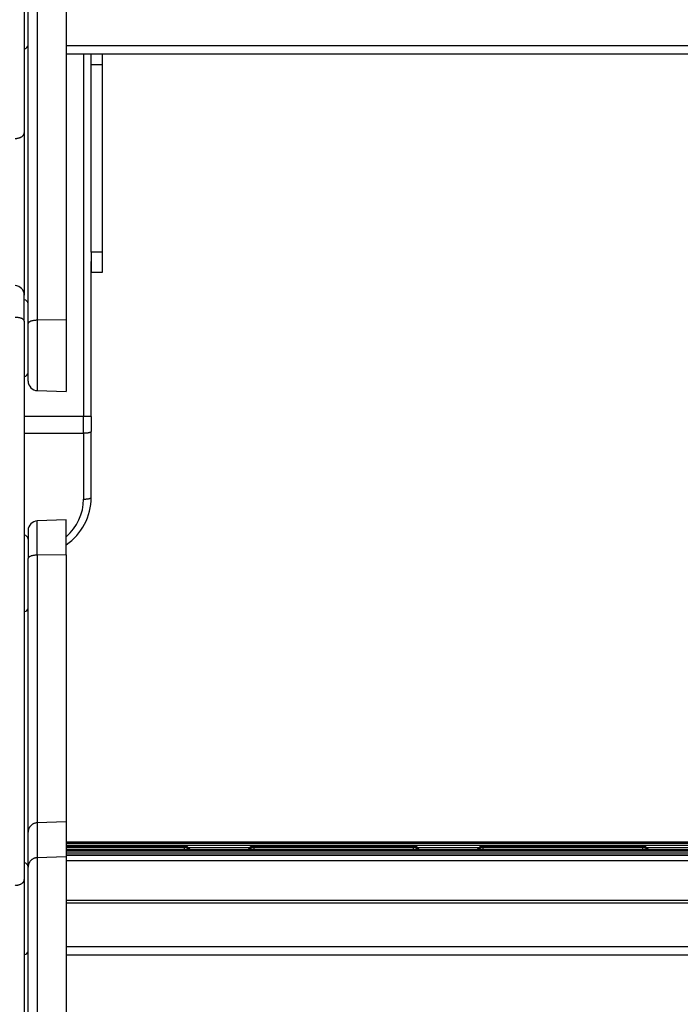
# Model space of a CAD drawing. Header units: inches. Extents: x 0 to 77643, y -44170 to 0.
# Tile 169 of 256: x 75373 to 75390, y -39720 to -39694. Entities that reach past the tile are written whole.
import ezdxf

# ---------------------------------------------------------------- set-up
doc = ezdxf.new("R2010")
doc.units = ezdxf.units.IN
doc.header["$MEASUREMENT"] = 0
doc.layers.add('FAKRO LOFT LADDERS', color=7, linetype='Continuous')

msp = doc.modelspace()

# ---------------------------------------------------------------- linework, layer by layer
at = {"layer": 'FAKRO LOFT LADDERS', "color": 7, "linetype": 'Continuous'}
for p, q in [((75373.64535, -39692.45553), (75373.64535, -39702.10171)), ((75374.40407, -39692.42944), (75374.40407, -39702.0927)), ((75373.40407, -39702.1867), (75373.40407, -39692.70147)), ((75373.30407, -39693.03007), (75373.30407, -39697.19391)), ((75412.40407, -39694.91869), (75374.40407, -39694.91869)), ((75374.40407, -39695.13034), (75412.40407, -39695.13034)), ((75374.85407, -39695.13034), (75374.85407, -39704.62165)), ((75375.05407, -39695.40747), (75375.05407, -39695.13034)), ((75375.05407, -39695.33961), (75375.05407, -39695.13034)), ((75375.35407, -39695.40747), (75375.35407, -39695.13034)), ((75375.05407, -39695.40747), (75375.35407, -39695.40747)), ((75375.05407, -39700.31919), (75375.05407, -39695.40747)), ((75375.35407, -39700.31919), (75375.35407, -39695.40747)), ((75373.30407, -39697.19391), (75373.30407, -39701.44528)), ((75375.35407, -39700.31919), (75375.05407, -39700.31919)), ((75375.05407, -39700.31919), (75375.05407, -39700.83961)), ((75375.35407, -39700.83961), (75375.35407, -39700.31919)), ((75375.05407, -39704.62165), (75375.05407, -39700.56048)), ((75375.05407, -39700.83961), (75375.35407, -39700.83961)), ((75373.30407, -39702.12405), (75373.30407, -39701.44528)), ((75373.30407, -39702.12405), (75373.30407, -39716.74278)), ((75373.40407, -39703.69259), (75373.40407, -39702.1867)), ((75374.40407, -39702.0927), (75373.64535, -39702.10171)), ((75373.64535, -39702.10171), (75373.64535, -39703.94244)), ((75374.40407, -39702.0927), (75374.40407, -39703.96894)), ((75373.64535, -39703.94244), (75374.40407, -39703.96894)), ((75374.85407, -39704.62165), (75373.30407, -39704.62165)), ((75375.05407, -39704.62165), (75374.85407, -39704.62165)), ((75374.85407, -39705.05247), (75374.85407, -39704.62165)), ((75375.05407, -39704.62165), (75375.05407, -39705.00938)), ((75375.05407, -39706.73961), (75375.05407, -39705.00938)), ((75373.30407, -39705.05247), (75374.85407, -39705.05247)), ((75374.85407, -39705.05247), (75374.85407, -39706.7827)), ((75374.40407, -39707.32773), (75373.64535, -39707.35423)), ((75374.40407, -39708.23916), (75374.40407, -39707.32773)), ((75373.64535, -39708.24841), (75373.64535, -39707.35423)), ((75373.40407, -39707.60407), (75373.40407, -39708.3356)), ((75373.40407, -39715.5007), (75373.40407, -39708.3356)), ((75374.40407, -39708.23916), (75373.64535, -39708.24841)), ((75373.64535, -39708.24841), (75373.64535, -39715.25475)), ((75374.40407, -39708.23916), (75374.40407, -39715.22867)), ((75374.40407, -39715.22867), (75373.64535, -39715.25475)), ((75373.64535, -39715.25475), (75373.64535, -39716.16823)), ((75374.40407, -39715.22867), (75374.40407, -39716.14215)), ((75373.40407, -39716.41418), (75373.40407, -39715.5007)), ((75412.40407, -39715.76278), (75374.40407, -39715.76278)), ((75412.40407, -39715.78001), (75374.40407, -39715.78001)), ((75412.40407, -39715.79724), (75374.40407, -39715.79724)), ((75374.40407, -39715.84172), (75412.40407, -39715.84172)), ((75377.49608, -39715.86273), (75374.40407, -39715.86273)), ((75377.49608, -39715.87996), (75374.40407, -39715.87996)), ((75377.49608, -39715.89719), (75374.40407, -39715.89719)), ((75374.40407, -39715.94167), (75377.49608, -39715.94167)), ((75412.40407, -39715.96268), (75374.40407, -39715.96268)), ((75412.40407, -39715.97991), (75374.40407, -39715.97991)), ((75412.40407, -39715.99673), (75374.40407, -39715.99673)), ((75374.40407, -39716.04121), (75412.40407, -39716.04121)), ((75374.40407, -39716.1022), (75412.40407, -39716.1022)), ((75412.40407, -39716.10221), (75374.40407, -39716.10221)), ((75377.49608, -39715.87996), (75377.49608, -39715.86273)), ((75377.49608, -39715.89719), (75377.49608, -39715.87996)), ((75377.49608, -39715.94167), (75377.49608, -39715.89719)), ((75377.49608, -39715.96268), (75377.49608, -39715.94167)), ((75377.59405, -39715.90271), (75379.2141, -39715.90271)), ((75377.65398, -39715.96256), (75377.59502, -39715.90367)), ((75377.63684, -39715.96268), (75377.59502, -39715.92091)), ((75377.61959, -39715.96268), (75377.59502, -39715.93814)), ((75379.21313, -39715.90367), (75379.15417, -39715.96256)), ((75379.21313, -39715.92091), (75379.17131, -39715.96268)), ((75379.21313, -39715.93814), (75379.18856, -39715.96268)), ((75379.31206, -39715.86273), (75379.31206, -39715.87996)), ((75383.49608, -39715.86273), (75379.31206, -39715.86273)), ((75379.31206, -39715.87996), (75379.31206, -39715.89719)), ((75383.49608, -39715.87996), (75379.31206, -39715.87996)), ((75379.31206, -39715.89719), (75379.31206, -39715.94167)), ((75383.49608, -39715.89719), (75379.31206, -39715.89719)), ((75379.31206, -39715.94167), (75379.31206, -39715.96268)), ((75379.31206, -39715.94167), (75383.49608, -39715.94167)), ((75383.49608, -39715.87996), (75383.49608, -39715.86273)), ((75383.49608, -39715.89719), (75383.49608, -39715.87996)), ((75383.49608, -39715.94167), (75383.49608, -39715.89719)), ((75383.49608, -39715.96268), (75383.49608, -39715.94167)), ((75383.59405, -39715.90271), (75385.2141, -39715.90271)), ((75383.65398, -39715.96256), (75383.59502, -39715.90367)), ((75383.63684, -39715.96268), (75383.59502, -39715.92091)), ((75383.61959, -39715.96268), (75383.59502, -39715.93814)), ((75385.21313, -39715.90367), (75385.15417, -39715.96256)), ((75385.21313, -39715.92091), (75385.17131, -39715.96268)), ((75385.21313, -39715.93814), (75385.18856, -39715.96268)), ((75385.31206, -39715.86273), (75385.31206, -39715.87996)), ((75389.49608, -39715.86273), (75385.31206, -39715.86273)), ((75385.31206, -39715.87996), (75385.31206, -39715.89719)), ((75389.49608, -39715.87996), (75385.31206, -39715.87996)), ((75385.31206, -39715.89719), (75385.31206, -39715.94167)), ((75389.49608, -39715.89719), (75385.31206, -39715.89719)), ((75385.31206, -39715.94167), (75385.31206, -39715.96268)), ((75385.31206, -39715.94167), (75389.49608, -39715.94167)), ((75389.49608, -39715.87996), (75389.49608, -39715.86273)), ((75389.49608, -39715.89719), (75389.49608, -39715.87996)), ((75389.49608, -39715.94167), (75389.49608, -39715.89719)), ((75389.49608, -39715.96268), (75389.49608, -39715.94167)), ((75389.59405, -39715.90271), (75391.2141, -39715.90271)), ((75389.65398, -39715.96256), (75389.59502, -39715.90367)), ((75389.63684, -39715.96268), (75389.59502, -39715.92091)), ((75389.61959, -39715.96268), (75389.59502, -39715.93814)), ((75374.40407, -39716.14215), (75373.64535, -39716.16823)), ((75373.64535, -39716.16823), (75373.64535, -39725.81442)), ((75374.40407, -39716.14215), (75374.40407, -39725.8054)), ((75412.40407, -39716.254), (75374.40407, -39716.254)), ((75373.40407, -39725.89941), (75373.40407, -39716.41418)), ((75373.30407, -39716.74278), (75373.30407, -39720.90662)), ((75412.40407, -39717.28497), (75374.40407, -39717.28497)), ((75412.40407, -39717.36063), (75374.40407, -39717.36063)), ((75412.40407, -39718.50116), (75374.40407, -39718.50116)), ((75374.40407, -39718.71358), (75412.40407, -39718.71358))]:
    msp.add_line(p, q, dxfattribs=at)
for centre, radius, start, end in [((75373.30407, -39694.89198), 0.1, 270, 0), ((75373.05407, -39701.44528), 0.25, 0, 88), ((75373.30407, -39701.66894), 0.1, 0, 90), ((75373.30407, -39703.46894), 0.1, 270, 0), ((75373.65407, -39703.69259), 0.25, 180, 268), ((75373.55407, -39706.73961), 1.5, 304.518108, 0), ((75373.55407, -39706.7827), 1.3, 310.832217, 0), ((75373.65407, -39707.60407), 0.25, 92, 180), ((75373.30407, -39707.82773), 0.1, 0, 90), ((75373.30407, -39709.62773), 0.1, 270, 0), ((75377.49608, -39716.00273), 0.14, 45.034072, 90), ((75377.49608, -39716.01996), 0.14, 45.034072, 90), ((75377.49608, -39716.03719), 0.14, 45.034072, 90), ((75379.31206, -39716.00273), 0.14, 90, 134.965928), ((75379.31206, -39716.01996), 0.14, 90, 134.965928), ((75379.31206, -39716.03719), 0.14, 90, 134.965928), ((75383.49608, -39716.00273), 0.14, 45.034072, 90), ((75383.49608, -39716.01996), 0.14, 45.034072, 90), ((75383.49608, -39716.03719), 0.14, 45.034072, 90), ((75385.31206, -39716.00273), 0.14, 90, 134.965928), ((75385.31206, -39716.01996), 0.14, 90, 134.965928), ((75385.31206, -39716.03719), 0.14, 90, 134.965928), ((75389.49608, -39716.00273), 0.14, 45.034072, 90), ((75389.49608, -39716.01996), 0.14, 45.034072, 90), ((75389.49608, -39716.03719), 0.14, 45.034072, 90), ((75373.30407, -39716.40469), 0.1, 0, 90), ((75373.30407, -39718.60469), 0.1, 270, 0)]:
    msp.add_arc(centre, radius, start, end, dxfattribs=at)
for points, weights in [([(75373.0628, -39697.34306), (75373.30407, -39697.33803), (75373.30407, -39697.19391)], [1, 0.719339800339, 1]), ([(75373.30407, -39702.12405), (75373.30407, -39702.02847), (75373.0628, -39702.02513)], [1, 0.719339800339, 1]), ([(75373.64535, -39702.10171), (75373.40407, -39702.10458), (75373.40407, -39702.1867)], [1, 0.719339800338, 1]), ([(75374.85407, -39705.05247), (75375.05407, -39705.05247), (75375.05407, -39705.00938)], [1, 0.707106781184, 1]), ([(75374.85407, -39706.7827), (75375.05407, -39706.7827), (75375.05407, -39706.73961)], [1, 0.707106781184, 1]), ([(75373.64535, -39708.24841), (75373.40407, -39708.25135), (75373.40407, -39708.3356)], [1, 0.719339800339, 1]), ([(75373.64535, -39715.25475), (75373.40407, -39715.26304), (75373.40407, -39715.5007)], [1, 0.719339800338, 1]), ([(75377.49608, -39715.94167), (75377.59855, -39715.94167), (75377.59502, -39715.93814)], [1, 0.694806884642, 1]), ([(75377.57706, -39715.90576), (75377.59617, -39715.90482), (75377.59502, -39715.90367)], [1, 0.9480614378, 1]), ([(75377.57706, -39715.92299), (75377.59617, -39715.92205), (75377.59502, -39715.92091)], [1, 0.948061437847, 1]), ([(75379.21313, -39715.93814), (75379.20959, -39715.94167), (75379.31206, -39715.94167)], [1, 0.694806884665, 1]), ([(75379.21313, -39715.90367), (75379.21198, -39715.90482), (75379.23109, -39715.90576)], [1, 0.948061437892, 1]), ([(75379.21313, -39715.92091), (75379.21198, -39715.92205), (75379.23109, -39715.92299)], [1, 0.948061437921, 1]), ([(75383.49608, -39715.94167), (75383.59855, -39715.94167), (75383.59502, -39715.93814)], [1, 0.694806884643, 1]), ([(75383.57706, -39715.90576), (75383.59617, -39715.90482), (75383.59502, -39715.90367)], [1, 0.948061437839, 1]), ([(75383.57706, -39715.92299), (75383.59617, -39715.92205), (75383.59502, -39715.92091)], [1, 0.948061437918, 1]), ([(75385.21313, -39715.93814), (75385.20959, -39715.94167), (75385.31206, -39715.94167)], [1, 0.694806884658, 1]), ([(75385.21313, -39715.90367), (75385.21198, -39715.90482), (75385.23109, -39715.90576)], [1, 0.94806143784, 1]), ([(75385.21313, -39715.92091), (75385.21198, -39715.92205), (75385.23109, -39715.92299)], [1, 0.948061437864, 1]), ([(75389.49608, -39715.94167), (75389.59855, -39715.94167), (75389.59502, -39715.93814)], [1, 0.694806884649, 1]), ([(75389.57706, -39715.90576), (75389.59617, -39715.90482), (75389.59502, -39715.90367)], [1, 0.948061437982, 1]), ([(75389.57706, -39715.92299), (75389.59617, -39715.92205), (75389.59502, -39715.92091)], [1, 0.948061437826, 1]), ([(75373.64535, -39716.16823), (75373.40407, -39716.17653), (75373.40407, -39716.41418)], [1, 0.719339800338, 1]), ([(75373.0628, -39716.89193), (75373.30407, -39716.8869), (75373.30407, -39716.74278)], [1, 0.719339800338, 1])]:
    msp.add_rational_spline(points, weights, degree=2, dxfattribs=at)

doc.saveas('drawing.dxf')
